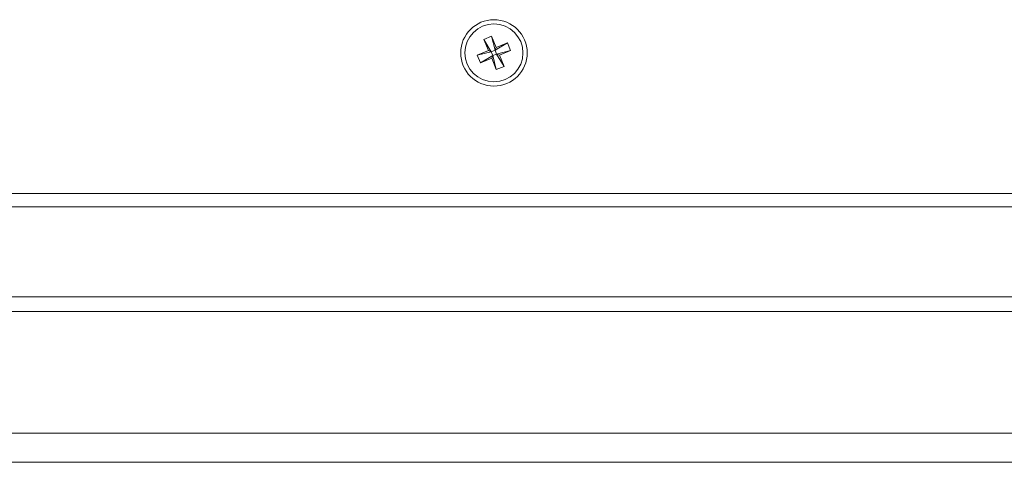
# Model space of a CAD drawing. Header units: millimetres. Extents: x 0 to 1118, y 0 to 864.
# Tile 15 of 256: x 150 to 173, y 193 to 204. Entities that reach past the tile are written whole.
import ezdxf

# ---------------------------------------------------------------- set-up
doc = ezdxf.new("R2010")
doc.units = ezdxf.units.MM

msp = doc.modelspace()

# ---------------------------------------------------------------- linework, layer by layer
at = {"color": 7, "linetype": 'Continuous', "lineweight": 15}
for p, q in [((160.5079, 203.127), (160.6905, 203.2024)), ((160.6905, 203.2024), (160.8007, 202.9356)), ((160.6905, 203.2024), (160.7739, 202.8711)), ((160.6182, 202.8601), (160.5079, 203.127)), ((160.5079, 203.127), (160.6827, 202.8334)), ((161.0676, 203.0458), (160.7739, 202.8711)), ((160.8007, 202.9356), (161.0676, 203.0458)), ((161.0676, 203.0458), (161.143, 202.8633)), ((160.3513, 202.7499), (160.6182, 202.8601)), ((160.3513, 202.7499), (160.6827, 202.8334)), ((160.4267, 202.5673), (160.3513, 202.7499)), ((160.4267, 202.5673), (160.7204, 202.7421)), ((160.6827, 202.8334), (160.6182, 202.8601)), ((160.6827, 202.8334), (160.7739, 202.8711)), ((160.7204, 202.7421), (160.6827, 202.8334)), ((160.6936, 202.6776), (160.7204, 202.7421)), ((160.8117, 202.7798), (160.7204, 202.7421)), ((160.8039, 202.4107), (160.7204, 202.7421)), ((160.8007, 202.9356), (160.7739, 202.8711)), ((160.7739, 202.8711), (160.8117, 202.7798)), ((161.143, 202.8633), (160.8117, 202.7798)), ((160.8117, 202.7798), (160.8761, 202.753)), ((160.9864, 202.4862), (160.8117, 202.7798)), ((161.143, 202.8633), (160.8761, 202.753)), ((160.8761, 202.753), (160.9864, 202.4862)), ((160.6936, 202.6776), (160.4267, 202.5673)), ((160.8039, 202.4107), (160.6936, 202.6776)), ((160.9864, 202.4862), (160.8039, 202.4107)), ((124.3722, 199.4691), (197.1222, 199.4691)), ((124.1222, 199.1521), (197.3722, 199.1521))]:
    msp.add_line(p, q, dxfattribs=at)
at = {"color": 9, "linetype": 'Continuous', "lineweight": 0}
for p, q in [((197.3722, 197.0205), (124.1222, 197.0205)), ((197.3722, 196.6741), (124.1222, 196.6741)), ((197.3722, 193.7896), (124.1222, 193.7896)), ((197.3722, 193.0967), (124.1222, 193.0967))]:
    msp.add_line(p, q, dxfattribs=at)
at = {"color": 7, "linetype": 'Continuous', "lineweight": 15}
for radius in [0.7875, 0.6875]:
    msp.add_circle((160.7472, 202.8066), radius, dxfattribs=at)

doc.saveas('drawing.dxf')
